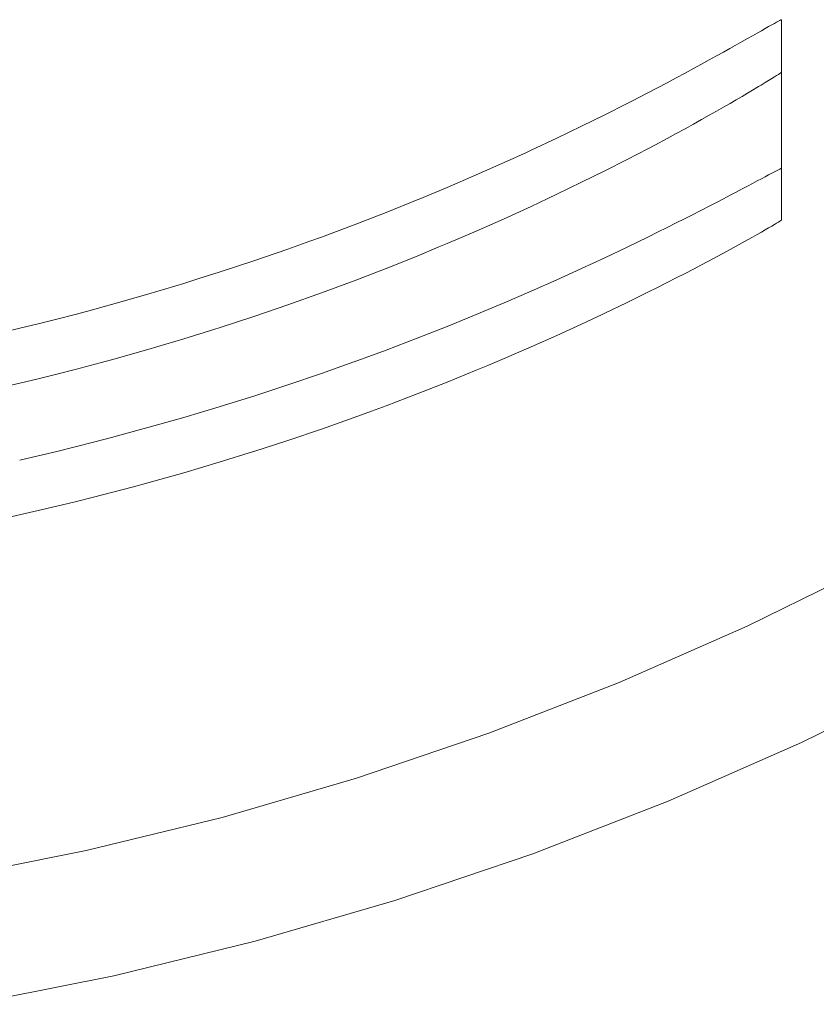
# Model space of a CAD drawing. Header units: millimetres. Extents: x -566 to 589, y -589 to 566.
# Tile 44 of 88: x 14 to 33, y -77 to -54. Entities that reach past the tile are written whole.
import ezdxf

# ---------------------------------------------------------------- set-up
doc = ezdxf.new("R2010")
doc.units = ezdxf.units.MM
doc.header["$LTSCALE"] = 50
doc.layers.add('ENERGY LIGHT RTP', color=7, linetype='Continuous', lineweight=5)

msp = doc.modelspace()

# ---------------------------------------------------------------- linework, layer by layer
at = {"layer": 'ENERGY LIGHT RTP', "color": 7, "linetype": 'Continuous', "lineweight": 5, "transparency": 33554687}
for points, invisible_edges in [([(26.009, -28.765, 5796.985), (27.239, -27.588, 5796.985), (52.684, -53.033, -1400.015), (50.32, -55.296, -1400.015)], 10), ([(54.805, -55.154, -1400), (57.159, -52.696, -1400), (30.617, -28.375, 5800), (29.349, -29.698, 5800)], 10), ([(24.729, -29.887, 5796.985), (26.009, -28.765, 5796.985), (50.32, -55.296, -1400.015), (47.86, -57.453, -1400.015)], 10), ([(23.402, -30.953, 5796.985), (24.729, -29.887, 5796.985), (47.86, -57.453, -1400.015), (45.308, -59.502, -1400.015)], 10), ([(52.347, -57.508, -1400), (54.805, -55.154, -1400), (29.349, -29.698, 5800), (28.026, -30.966, 5800)], 10), ([(22.029, -31.959, 5796.985), (23.402, -30.953, 5796.985), (45.308, -59.502, -1400.015), (42.669, -61.436, -1400.015)], 10), ([(49.788, -59.751, -1400), (52.347, -57.508, -1400), (28.026, -30.966, 5800), (26.648, -32.174, 5800)], 10), ([(20.614, -32.905, 5796.985), (22.029, -31.959, 5796.985), (42.669, -61.436, -1400.015), (39.948, -63.254, -1400.015)], 10), ([(47.134, -61.882, -1400), (49.788, -59.751, -1400), (26.648, -32.174, 5800), (25.219, -33.321, 5800)], 10), ([(20.614, -32.905, 5796.985), (39.948, -63.254, -1400.015), (32.151, -53.795, 1030)], 11), ([(44.39, -63.894, -1400), (47.134, -61.882, -1400), (25.219, -33.321, 5800), (23.741, -34.404, 5800)], 10), ([(30.941, -54.468, 1036.839), (17.666, -34.607, 5796.985), (19.158, -33.788, 5796.985)], 9), ([(19.158, -33.788, 5796.985), (31.469, -54.171, 1035.176), (31.352, -54.237, 1035.597)], 9), ([(19.158, -33.788, 5796.985), (31.578, -54.109, 1034.755), (31.469, -54.171, 1035.176)], 9), ([(19.158, -33.788, 5796.985), (31.677, -54.053, 1034.329), (31.578, -54.109, 1034.755)], 9), ([(19.158, -33.788, 5796.985), (31.766, -54.002, 1033.903), (31.677, -54.053, 1034.329)], 9), ([(19.158, -33.788, 5796.985), (31.847, -53.957, 1033.473), (31.766, -54.002, 1033.903)], 9), ([(19.158, -33.788, 5796.985), (31.918, -53.917, 1033.042), (31.847, -53.957, 1033.473)], 9), ([(19.158, -33.788, 5796.985), (31.98, -53.882, 1032.611), (31.918, -53.917, 1033.042)], 9), ([(19.158, -33.788, 5796.985), (32.032, -53.854, 1032.177), (31.98, -53.882, 1032.611)], 9), ([(19.158, -33.788, 5796.985), (32.075, -53.83, 1031.743), (32.032, -53.854, 1032.177)], 9), ([(19.158, -33.788, 5796.985), (32.108, -53.813, 1031.308), (32.075, -53.83, 1031.743)], 9), ([(19.158, -33.788, 5796.985), (32.132, -53.801, 1030.872), (32.108, -53.813, 1031.308)], 9), ([(19.158, -33.788, 5796.985), (32.146, -53.795, 1030.437), (32.132, -53.801, 1030.872)], 9), ([(32.151, -53.795, 1030), (32.146, -53.795, 1030.437), (19.158, -33.788, 5796.985)], 10), ([(31.352, -54.237, 1035.597), (31.225, -54.308, 1036.014), (19.158, -33.788, 5796.985)], 10), ([(19.158, -33.788, 5796.985), (31.06, -54.401, 1036.516), (30.941, -54.468, 1036.839)], 9), ([(31.225, -54.308, 1036.014), (31.06, -54.401, 1036.516), (19.158, -33.788, 5796.985)], 10), ([(41.56, -65.785, -1400), (44.39, -63.894, -1400), (23.741, -34.404, 5800), (22.218, -35.422, 5800)], 10), ([(28.534, -55.756, 1041.472), (16.139, -35.36, 5796.985), (17.666, -34.607, 5796.985)], 9), ([(17.666, -34.607, 5796.985), (29.471, -55.268, 1040), (29.249, -55.386, 1040.376)], 9), ([(17.666, -34.607, 5796.985), (29.686, -55.154, 1039.62), (29.471, -55.268, 1040)], 9), ([(17.666, -34.607, 5796.985), (29.891, -55.044, 1039.235), (29.686, -55.154, 1039.62)], 9), ([(17.666, -34.607, 5796.985), (30.088, -54.937, 1038.846), (29.891, -55.044, 1039.235)], 9), ([(17.666, -34.607, 5796.985), (30.277, -54.835, 1038.452), (30.088, -54.937, 1038.846)], 9), ([(17.666, -34.607, 5796.985), (30.457, -54.736, 1038.055), (30.277, -54.835, 1038.452)], 9), ([(17.666, -34.607, 5796.985), (30.629, -54.642, 1037.654), (30.457, -54.736, 1038.055)], 9), ([(17.666, -34.607, 5796.985), (30.791, -54.551, 1037.249), (30.629, -54.642, 1037.654)], 9), ([(29.249, -55.386, 1040.376), (29.019, -55.506, 1040.746), (17.666, -34.607, 5796.985)], 10), ([(30.941, -54.468, 1036.839), (30.791, -54.551, 1037.249), (17.666, -34.607, 5796.985)], 10), ([(17.666, -34.607, 5796.985), (28.646, -55.698, 1041.31), (28.534, -55.756, 1041.472)], 9), ([(29.019, -55.506, 1040.746), (28.646, -55.698, 1041.31), (17.666, -34.607, 5796.985)], 10), ([(25.663, -57.134, 1044.746), (14.581, -36.045, 5796.985), (16.139, -35.36, 5796.985)], 9), ([(16.139, -35.36, 5796.985), (26.896, -56.562, 1043.512), (26.293, -56.846, 1044.142)], 9), ([(16.139, -35.36, 5796.985), (27.472, -56.285, 1042.856), (26.896, -56.562, 1043.512)], 9), ([(16.139, -35.36, 5796.985), (28.018, -56.016, 1042.175), (27.472, -56.285, 1042.856)], 9), ([(28.534, -55.756, 1041.472), (28.018, -56.016, 1042.175), (16.139, -35.36, 5796.985)], 10), ([(16.139, -35.36, 5796.985), (26.182, -56.896, 1044.248), (25.663, -57.134, 1044.746)], 9), ([(26.293, -56.846, 1044.142), (26.182, -56.896, 1044.248), (16.139, -35.36, 5796.985)], 10), ([(38.651, -67.55, -1400), (41.56, -65.785, -1400), (22.218, -35.422, 5800), (20.651, -36.373, 5800)], 10), ([(23.622, -58.01, 1046.383), (12.995, -36.662, 5796.985), (14.581, -36.045, 5796.985)], 9), ([(14.581, -36.045, 5796.985), (25.007, -57.425, 1045.321), (24.326, -57.717, 1045.867)], 9), ([(14.581, -36.045, 5796.985), (25.663, -57.134, 1044.746), (25.007, -57.425, 1045.321)], 9), ([(14.581, -36.045, 5796.985), (23.671, -57.99, 1046.347), (23.622, -58.01, 1046.383)], 9), ([(24.326, -57.717, 1045.867), (23.671, -57.99, 1046.347), (14.581, -36.045, 5796.985)], 10), ([(20.651, -36.373, 5800), (19.044, -37.254, 5800), (30.036, -58.37, 1038.95)], 10), ([(38.651, -67.55, -1400), (20.651, -36.373, 5800), (32.151, -57.271, 1030)], 11), ([(20.651, -36.373, 5800), (32.146, -57.271, 1030.437), (32.151, -57.271, 1030)], 9), ([(20.651, -36.373, 5800), (30.277, -58.247, 1038.452), (30.457, -58.154, 1038.056)], 9), ([(30.457, -58.154, 1038.056), (30.629, -58.065, 1037.654), (20.651, -36.373, 5800)], 10), ([(30.629, -58.065, 1037.654), (30.791, -57.981, 1037.25), (20.651, -36.373, 5800)], 10), ([(30.791, -57.981, 1037.25), (30.945, -57.9, 1036.84), (20.651, -36.373, 5800)], 10), ([(30.945, -57.9, 1036.84), (31.089, -57.824, 1036.43), (20.651, -36.373, 5800)], 10), ([(31.089, -57.824, 1036.43), (31.225, -57.752, 1036.014), (20.651, -36.373, 5800)], 10), ([(31.225, -57.752, 1036.014), (31.352, -57.685, 1035.596), (20.651, -36.373, 5800)], 10), ([(31.352, -57.685, 1035.596), (31.469, -57.623, 1035.176), (20.651, -36.373, 5800)], 10), ([(31.469, -57.623, 1035.176), (31.578, -57.565, 1034.754), (20.651, -36.373, 5800)], 10), ([(31.578, -57.565, 1034.754), (31.677, -57.513, 1034.329), (20.651, -36.373, 5800)], 10), ([(31.677, -57.513, 1034.329), (31.767, -57.465, 1033.902), (20.651, -36.373, 5800)], 10), ([(31.767, -57.465, 1033.902), (31.847, -57.422, 1033.473), (20.651, -36.373, 5800)], 10), ([(31.847, -57.422, 1033.473), (31.918, -57.385, 1033.043), (20.651, -36.373, 5800)], 10), ([(31.918, -57.385, 1033.043), (31.98, -57.353, 1032.611), (20.651, -36.373, 5800)], 10), ([(31.98, -57.353, 1032.611), (32.032, -57.326, 1032.178), (20.651, -36.373, 5800)], 10), ([(32.032, -57.326, 1032.178), (32.075, -57.304, 1031.743), (20.651, -36.373, 5800)], 10), ([(32.075, -57.304, 1031.743), (32.108, -57.288, 1031.309), (20.651, -36.373, 5800)], 10), ([(32.108, -57.288, 1031.309), (32.132, -57.277, 1030.872), (20.651, -36.373, 5800)], 10), ([(32.132, -57.277, 1030.872), (32.146, -57.271, 1030.437), (20.651, -36.373, 5800)], 10), ([(30.036, -58.37, 1038.95), (30.277, -58.247, 1038.452), (20.651, -36.373, 5800)], 10), ([(20.603, -59.159, 1048.126), (11.383, -37.209, 5796.985), (12.995, -36.662, 5796.985)], 9), ([(12.995, -36.662, 5796.985), (22.897, -58.302, 1046.868), (22.151, -58.592, 1047.321)], 9), ([(22.151, -58.592, 1047.321), (21.386, -58.878, 1047.74), (12.995, -36.662, 5796.985)], 10), ([(12.995, -36.662, 5796.985), (23.622, -58.01, 1046.383), (22.897, -58.302, 1046.868)], 9), ([(12.995, -36.662, 5796.985), (21.116, -58.974, 1047.873), (20.603, -59.159, 1048.126)], 9), ([(21.386, -58.878, 1047.74), (21.116, -58.974, 1047.873), (12.995, -36.662, 5796.985)], 10), ([(18.165, -59.961, 1049.074), (9.749, -37.686, 5796.985), (11.383, -37.209, 5796.985)], 9), ([(20.603, -59.159, 1048.126), (19.805, -59.434, 1048.478), (11.383, -37.209, 5796.985)], 10), ([(19.805, -59.434, 1048.478), (18.991, -59.701, 1048.794), (11.383, -37.209, 5796.985)], 10), ([(11.383, -37.209, 5796.985), (18.521, -59.849, 1048.953), (18.165, -59.961, 1049.074)], 9), ([(18.991, -59.701, 1048.794), (18.521, -59.849, 1048.953), (11.383, -37.209, 5796.985)], 10), ([(19.044, -37.254, 5800), (17.401, -38.065, 5800), (27.453, -59.622, 1042.877)], 10), ([(19.044, -37.254, 5800), (29.685, -58.548, 1039.62), (29.891, -58.444, 1039.235)], 9), ([(19.044, -37.254, 5800), (28.534, -59.114, 1041.472), (28.78, -58.995, 1041.111)], 9), ([(28.78, -58.995, 1041.111), (29.019, -58.879, 1040.746), (19.044, -37.254, 5800)], 10), ([(29.019, -58.879, 1040.746), (29.249, -58.765, 1040.375), (19.044, -37.254, 5800)], 10), ([(29.249, -58.765, 1040.375), (29.471, -58.655, 1040), (19.044, -37.254, 5800)], 10), ([(29.471, -58.655, 1040), (29.685, -58.548, 1039.62), (19.044, -37.254, 5800)], 10), ([(19.044, -37.254, 5800), (28.018, -59.359, 1042.175), (28.534, -59.114, 1041.472)], 9), ([(27.453, -59.622, 1042.877), (27.472, -59.613, 1042.856), (19.044, -37.254, 5800)], 10), ([(27.472, -59.613, 1042.856), (28.018, -59.359, 1042.175), (19.044, -37.254, 5800)], 10), ([(29.891, -58.444, 1039.235), (30.036, -58.37, 1038.95), (19.044, -37.254, 5800)], 10), ([(15.623, -60.684, 1049.693), (8.095, -38.09, 5796.985), (9.749, -37.686, 5796.985)], 9), ([(9.749, -37.686, 5796.985), (17.327, -60.212, 1049.319), (16.48, -60.454, 1049.526)], 9), ([(18.165, -59.961, 1049.074), (17.327, -60.212, 1049.319), (9.749, -37.686, 5796.985)], 10), ([(9.749, -37.686, 5796.985), (15.892, -60.614, 1049.647), (15.623, -60.684, 1049.693)], 9), ([(16.48, -60.454, 1049.526), (15.892, -60.614, 1049.647), (9.749, -37.686, 5796.985)], 10), ([(8.095, -38.09, 5796.985), (15.194, -60.796, 1049.767), (14.761, -60.904, 1049.829)], 9), ([(14.761, -60.904, 1049.829), (14.329, -61.01, 1049.881), (8.095, -38.09, 5796.985)], 10), ([(14.329, -61.01, 1049.881), (13.894, -61.113, 1049.924), (8.095, -38.09, 5796.985)], 10), ([(15.623, -60.684, 1049.693), (15.194, -60.796, 1049.767), (8.095, -38.09, 5796.985)], 10), ([(17.401, -38.065, 5800), (15.724, -38.803, 5800), (24.821, -60.765, 1045.47)], 10), ([(24.821, -60.765, 1045.47), (25.007, -60.69, 1045.321), (17.401, -38.065, 5800)], 10), ([(25.007, -60.69, 1045.321), (25.663, -60.414, 1044.746), (17.401, -38.065, 5800)], 10), ([(25.663, -60.414, 1044.746), (26.293, -60.142, 1044.142), (17.401, -38.065, 5800)], 10), ([(26.293, -60.142, 1044.142), (26.896, -59.875, 1043.512), (17.401, -38.065, 5800)], 10), ([(26.896, -59.875, 1043.512), (27.453, -59.622, 1042.877), (17.401, -38.065, 5800)], 10), ([(15.724, -38.803, 5800), (14.016, -39.467, 5800), (22.143, -61.797, 1047.325)], 10), ([(15.724, -38.803, 5800), (22.897, -61.52, 1046.868), (23.622, -61.244, 1046.383)], 9), ([(22.143, -61.797, 1047.325), (22.151, -61.795, 1047.32), (15.724, -38.803, 5800)], 10), ([(22.151, -61.795, 1047.32), (22.897, -61.52, 1046.868), (15.724, -38.803, 5800)], 10), ([(23.622, -61.244, 1046.383), (24.326, -60.966, 1045.867), (15.724, -38.803, 5800)], 10), ([(24.326, -60.966, 1045.867), (24.821, -60.765, 1045.47), (15.724, -38.803, 5800)], 10), ([(14.016, -39.467, 5800), (12.281, -40.056, 5800), (19.424, -62.712, 1048.626)], 10), ([(14.016, -39.467, 5800), (20.603, -62.332, 1048.126), (21.386, -62.066, 1047.74)], 9), ([(14.016, -39.467, 5800), (19.805, -62.593, 1048.478), (20.603, -62.332, 1048.126)], 9), ([(19.424, -62.712, 1048.626), (19.805, -62.593, 1048.478), (14.016, -39.467, 5800)], 10), ([(21.386, -62.066, 1047.74), (22.143, -61.797, 1047.325), (14.016, -39.467, 5800)], 10), ([(12.281, -40.056, 5800), (10.521, -40.569, 5800), (16.669, -63.511, 1049.48)], 10), ([(12.281, -40.056, 5800), (18.165, -63.094, 1049.074), (18.991, -62.847, 1048.794)], 9), ([(12.281, -40.056, 5800), (17.327, -63.333, 1049.319), (18.165, -63.094, 1049.074)], 9), ([(16.669, -63.511, 1049.48), (17.327, -63.333, 1049.319), (12.281, -40.056, 5800)], 10), ([(18.991, -62.847, 1048.794), (19.424, -62.712, 1048.626), (12.281, -40.056, 5800)], 10), ([(10.521, -40.569, 5800), (15.624, -63.782, 1049.696), (16.053, -63.673, 1049.616)], 9), ([(10.521, -40.569, 5800), (15.194, -63.888, 1049.767), (15.624, -63.782, 1049.696)], 9), ([(10.521, -40.569, 5800), (14.761, -63.991, 1049.829), (15.194, -63.888, 1049.767)], 9), ([(10.521, -40.569, 5800), (14.329, -64.091, 1049.881), (14.761, -63.991, 1049.829)], 9), ([(16.053, -63.673, 1049.616), (16.48, -63.562, 1049.526), (10.521, -40.569, 5800)], 10), ([(16.48, -63.562, 1049.526), (16.669, -63.511, 1049.48), (10.521, -40.569, 5800)], 10), ([(32.032, -57.326, 1032.178), (31.98, -57.353, 1032.611), (31.98, -53.882, 1032.611), (32.032, -53.854, 1032.177)], 10), ([(32.032, -53.854, 1032.177), (32.075, -53.83, 1031.743), (32.075, -57.304, 1031.743), (32.032, -57.326, 1032.178)], 10), ([(32.108, -57.288, 1031.309), (32.075, -57.304, 1031.743), (32.075, -53.83, 1031.743), (32.108, -53.813, 1031.308)], 10), ([(32.108, -53.813, 1031.308), (32.132, -53.801, 1030.872), (32.132, -57.277, 1030.872), (32.108, -57.288, 1031.309)], 10), ([(32.146, -57.271, 1030.437), (32.132, -57.277, 1030.872), (32.132, -53.801, 1030.872), (32.146, -53.795, 1030.437)], 10), ([(32.146, -53.795, 1030.437), (32.151, -53.795, 1030), (32.151, -57.271, 1030), (32.146, -57.271, 1030.437)], 8), ([(39.948, -63.254, -1400.015), (32.151, -55.018, 820), (32.151, -53.795, 1030)], 9), ([(31.578, -54.109, 1034.755), (31.677, -54.053, 1034.329), (31.677, -57.513, 1034.329)], 10), ([(31.767, -57.465, 1033.902), (31.677, -54.053, 1034.329), (31.766, -54.002, 1033.903)], 9), ([(31.767, -57.465, 1033.902), (31.677, -57.513, 1034.329), (31.677, -54.053, 1034.329)], 10), ([(31.766, -54.002, 1033.903), (31.847, -53.957, 1033.473), (31.847, -57.422, 1033.473)], 10), ([(31.766, -54.002, 1033.903), (31.847, -57.422, 1033.473), (31.767, -57.465, 1033.902)], 9), ([(31.918, -57.385, 1033.043), (31.847, -53.957, 1033.473), (31.918, -53.917, 1033.042)], 9), ([(31.918, -57.385, 1033.043), (31.847, -57.422, 1033.473), (31.847, -53.957, 1033.473)], 10), ([(31.918, -53.917, 1033.042), (31.98, -53.882, 1032.611), (31.98, -57.353, 1032.611)], 10), ([(31.918, -53.917, 1033.042), (31.98, -57.353, 1032.611), (31.918, -57.385, 1033.043)], 9), ([(31.06, -54.401, 1036.516), (31.225, -54.308, 1036.014), (31.225, -57.752, 1036.014)], 10), ([(31.225, -54.308, 1036.014), (31.352, -54.237, 1035.597), (31.469, -57.623, 1035.176)], 10), ([(31.469, -57.623, 1035.176), (31.352, -57.685, 1035.596), (31.225, -54.308, 1036.014)], 10), ([(31.352, -57.685, 1035.596), (31.225, -57.752, 1036.014), (31.225, -54.308, 1036.014)], 10), ([(31.352, -54.237, 1035.597), (31.469, -54.171, 1035.176), (31.469, -57.623, 1035.176)], 10), ([(31.469, -54.171, 1035.176), (31.578, -54.109, 1034.755), (31.677, -57.513, 1034.329)], 10), ([(31.677, -57.513, 1034.329), (31.578, -57.565, 1034.754), (31.469, -54.171, 1035.176)], 10), ([(31.578, -57.565, 1034.754), (31.469, -57.623, 1035.176), (31.469, -54.171, 1035.176)], 10), ([(30.629, -54.642, 1037.654), (30.791, -54.551, 1037.249), (30.945, -57.9, 1036.84)], 10), ([(30.791, -54.551, 1037.249), (30.941, -54.468, 1036.839), (30.945, -57.9, 1036.84)], 10), ([(30.941, -54.468, 1036.839), (31.06, -54.401, 1036.516), (31.225, -57.752, 1036.014)], 10), ([(31.225, -57.752, 1036.014), (31.089, -57.824, 1036.43), (30.941, -54.468, 1036.839)], 10), ([(31.089, -57.824, 1036.43), (30.945, -57.9, 1036.84), (30.941, -54.468, 1036.839)], 10), ([(30.277, -54.835, 1038.452), (30.457, -54.736, 1038.055), (30.629, -58.065, 1037.654)], 10), ([(30.457, -54.736, 1038.055), (30.629, -54.642, 1037.654), (30.629, -58.065, 1037.654)], 10), ([(30.945, -57.9, 1036.84), (30.791, -57.981, 1037.25), (30.629, -54.642, 1037.654)], 10), ([(30.791, -57.981, 1037.25), (30.629, -58.065, 1037.654), (30.629, -54.642, 1037.654)], 10), ([(29.891, -55.044, 1039.235), (30.088, -54.937, 1038.846), (30.277, -58.247, 1038.452)], 10), ([(30.088, -54.937, 1038.846), (30.277, -54.835, 1038.452), (30.277, -58.247, 1038.452)], 10), ([(30.629, -58.065, 1037.654), (30.457, -58.154, 1038.056), (30.277, -54.835, 1038.452)], 10), ([(30.457, -58.154, 1038.056), (30.277, -58.247, 1038.452), (30.277, -54.835, 1038.452)], 10), ([(32.146, -58.48, 819.563), (32.151, -58.475, 820), (32.151, -55.018, 820), (32.146, -55.023, 819.563)], 8), ([(39.948, -63.254, -1400.015), (32.146, -55.023, 819.563), (32.151, -55.018, 820)], 9), ([(29.471, -55.268, 1040), (29.686, -55.154, 1039.62), (29.891, -58.444, 1039.235)], 10), ([(29.686, -55.154, 1039.62), (29.891, -55.044, 1039.235), (29.891, -58.444, 1039.235)], 10), ([(30.277, -58.247, 1038.452), (30.036, -58.37, 1038.95), (29.891, -55.044, 1039.235)], 10), ([(30.036, -58.37, 1038.95), (29.891, -58.444, 1039.235), (29.891, -55.044, 1039.235)], 10), ([(31.847, -58.663, 816.527), (31.847, -55.216, 816.527), (31.767, -55.266, 816.098)], 9), ([(39.948, -63.254, -1400.015), (31.767, -55.266, 816.098), (31.847, -55.216, 816.527)], 9), ([(31.918, -55.172, 816.957), (31.847, -55.216, 816.527), (31.918, -58.621, 816.958)], 10), ([(31.847, -55.216, 816.527), (31.918, -55.172, 816.957), (39.948, -63.254, -1400.015)], 10), ([(31.847, -55.216, 816.527), (31.847, -58.663, 816.527), (31.918, -58.621, 816.958)], 9), ([(31.98, -58.585, 817.389), (31.98, -55.134, 817.389), (31.918, -55.172, 816.957)], 9), ([(31.918, -55.172, 816.957), (31.98, -55.134, 817.389), (39.948, -63.254, -1400.015)], 10), ([(31.918, -58.621, 816.958), (31.98, -58.585, 817.389), (31.918, -55.172, 816.957)], 10), ([(32.032, -55.1, 817.822), (31.98, -55.134, 817.389), (32.032, -58.554, 817.823)], 10), ([(31.98, -55.134, 817.389), (32.032, -55.1, 817.822), (39.948, -63.254, -1400.015)], 10), ([(31.98, -55.134, 817.389), (31.98, -58.585, 817.389), (32.032, -58.554, 817.823)], 9), ([(32.075, -58.527, 818.257), (32.075, -55.073, 818.257), (32.032, -55.1, 817.822)], 9), ([(32.032, -55.1, 817.822), (32.075, -55.073, 818.257), (39.948, -63.254, -1400.015)], 10), ([(32.032, -58.554, 817.823), (32.075, -58.527, 818.257), (32.032, -55.1, 817.822)], 10), ([(32.108, -55.051, 818.691), (32.075, -55.073, 818.257), (32.075, -58.527, 818.257), (32.108, -58.507, 818.692)], 10), ([(32.075, -55.073, 818.257), (32.108, -55.051, 818.691), (39.948, -63.254, -1400.015)], 10), ([(32.108, -58.507, 818.692), (32.132, -58.491, 819.128), (32.132, -55.034, 819.128), (32.108, -55.051, 818.691)], 10), ([(32.108, -55.051, 818.691), (32.132, -55.034, 819.128), (39.948, -63.254, -1400.015)], 10), ([(32.146, -55.023, 819.563), (32.132, -55.034, 819.128), (32.132, -58.491, 819.128), (32.146, -58.48, 819.563)], 10), ([(32.132, -55.034, 819.128), (32.146, -55.023, 819.563), (39.948, -63.254, -1400.015)], 10), ([(29.019, -55.506, 1040.746), (29.249, -55.386, 1040.376), (29.471, -58.655, 1040)], 10), ([(29.249, -55.386, 1040.376), (29.471, -55.268, 1040), (29.471, -58.655, 1040)], 10), ([(29.891, -58.444, 1039.235), (29.685, -58.548, 1039.62), (29.471, -55.268, 1040)], 10), ([(29.685, -58.548, 1039.62), (29.471, -58.655, 1040), (29.471, -55.268, 1040)], 10), ([(31.469, -58.878, 814.824), (31.469, -55.445, 814.824), (31.352, -55.514, 814.404)], 9), ([(31.352, -55.514, 814.404), (31.469, -55.445, 814.824), (37.151, -64.952, -1400.015)], 10), ([(31.677, -58.761, 815.671), (31.612, -55.359, 815.39), (31.469, -55.445, 814.824)], 9), ([(31.469, -55.445, 814.824), (31.612, -55.359, 815.39), (37.151, -64.952, -1400.015)], 10), ([(31.469, -55.445, 814.824), (31.578, -58.817, 815.245), (31.677, -58.761, 815.671)], 9), ([(31.469, -55.445, 814.824), (31.469, -58.878, 814.824), (31.578, -58.817, 815.245)], 9), ([(31.677, -58.761, 815.671), (31.674, -55.322, 815.672), (31.612, -55.359, 815.39)], 9), ([(31.612, -55.359, 815.39), (31.674, -55.322, 815.672), (39.948, -63.254, -1400.015)], 10), ([(39.948, -63.254, -1400.015), (37.151, -64.952, -1400.015), (31.612, -55.359, 815.39)], 10), ([(31.767, -55.266, 816.098), (31.674, -55.322, 815.672), (31.766, -58.71, 816.097)], 10), ([(31.674, -55.322, 815.672), (31.767, -55.266, 816.098), (39.948, -63.254, -1400.015)], 10), ([(31.674, -55.322, 815.672), (31.677, -58.761, 815.671), (31.766, -58.71, 816.097)], 9), ([(31.766, -58.71, 816.097), (31.847, -58.663, 816.527), (31.767, -55.266, 816.098)], 10), ([(28.534, -55.756, 1041.472), (28.646, -55.698, 1041.31), (29.019, -58.879, 1040.746)], 10), ([(28.646, -55.698, 1041.31), (29.019, -55.506, 1040.746), (29.019, -58.879, 1040.746)], 10), ([(29.471, -58.655, 1040), (29.249, -58.765, 1040.375), (29.019, -55.506, 1040.746)], 10), ([(29.249, -58.765, 1040.375), (29.019, -58.879, 1040.746), (29.019, -55.506, 1040.746)], 10), ([(31.225, -59.014, 813.986), (31.089, -55.668, 813.57), (30.945, -55.752, 813.16)], 9), ([(30.945, -55.752, 813.16), (31.089, -55.668, 813.57), (37.151, -64.952, -1400.015)], 10), ([(31.225, -59.014, 813.986), (31.225, -55.589, 813.986), (31.089, -55.668, 813.57)], 9), ([(31.089, -55.668, 813.57), (31.225, -55.589, 813.986), (37.151, -64.952, -1400.015)], 10), ([(31.469, -58.878, 814.824), (31.352, -55.514, 814.404), (31.225, -55.589, 813.986)], 9), ([(31.225, -55.589, 813.986), (31.352, -55.514, 814.404), (37.151, -64.952, -1400.015)], 10), ([(31.225, -55.589, 813.986), (31.225, -59.014, 813.986), (31.352, -58.944, 814.403)], 9), ([(31.225, -55.589, 813.986), (31.352, -58.944, 814.403), (31.469, -58.878, 814.824)], 9), ([(28.018, -59.359, 1042.175), (28.018, -56.016, 1042.175), (28.534, -55.756, 1041.472), (28.534, -59.114, 1041.472)], 5), ([(29.019, -58.879, 1040.746), (28.78, -58.995, 1041.111), (28.534, -55.756, 1041.472)], 10), ([(28.78, -58.995, 1041.111), (28.534, -59.114, 1041.472), (28.534, -55.756, 1041.472)], 10), ([(30.629, -59.339, 812.346), (30.629, -55.933, 812.346), (30.457, -56.03, 811.944)], 9), ([(30.457, -56.03, 811.944), (30.629, -55.933, 812.346), (37.151, -64.952, -1400.015)], 10), ([(30.945, -59.168, 813.16), (30.791, -55.84, 812.75), (30.629, -55.933, 812.346)], 9), ([(30.629, -55.933, 812.346), (30.791, -55.84, 812.75), (37.151, -64.952, -1400.015)], 10), ([(30.629, -55.933, 812.346), (30.629, -59.339, 812.346), (30.791, -59.252, 812.751)], 9), ([(30.629, -55.933, 812.346), (30.791, -59.252, 812.751), (30.945, -59.168, 813.16)], 9), ([(30.945, -59.168, 813.16), (30.945, -55.752, 813.16), (30.791, -55.84, 812.75)], 9), ([(30.791, -55.84, 812.75), (30.945, -55.752, 813.16), (37.151, -64.952, -1400.015)], 10), ([(30.945, -55.752, 813.16), (30.945, -59.168, 813.16), (31.089, -59.089, 813.571)], 9), ([(30.945, -55.752, 813.16), (31.089, -59.089, 813.571), (31.225, -59.014, 813.986)], 9), ([(27.472, -59.613, 1042.856), (27.472, -56.285, 1042.856), (28.018, -56.016, 1042.175), (28.018, -59.359, 1042.175)], 5), ([(30.277, -59.526, 811.548), (30.277, -56.131, 811.548), (30.088, -56.236, 811.154)], 9), ([(30.088, -56.236, 811.154), (30.277, -56.131, 811.548), (37.151, -64.952, -1400.015)], 10), ([(30.629, -59.339, 812.346), (30.457, -56.03, 811.944), (30.277, -56.131, 811.548)], 9), ([(30.277, -56.131, 811.548), (30.457, -56.03, 811.944), (37.151, -64.952, -1400.015)], 10), ([(30.277, -56.131, 811.548), (30.56, -59.376, 812.183), (30.629, -59.339, 812.346)], 9), ([(30.277, -56.131, 811.548), (30.277, -59.526, 811.548), (30.56, -59.376, 812.183)], 9), ([(26.896, -56.562, 1043.512), (27.472, -56.285, 1042.856), (27.472, -59.613, 1042.856), (27.453, -59.622, 1042.877)], 10), ([(29.891, -59.727, 810.765), (29.891, -56.344, 810.765), (29.685, -56.456, 810.38)], 9), ([(29.685, -56.456, 810.38), (29.891, -56.344, 810.765), (37.151, -64.952, -1400.015)], 10), ([(30.277, -59.526, 811.548), (30.088, -56.236, 811.154), (29.891, -56.344, 810.765)], 9), ([(29.891, -56.344, 810.765), (30.088, -56.236, 811.154), (37.151, -64.952, -1400.015)], 10), ([(29.891, -56.344, 810.765), (29.891, -59.727, 810.765), (30.088, -59.625, 811.154)], 9), ([(29.891, -56.344, 810.765), (30.088, -59.625, 811.154), (30.277, -59.526, 811.548)], 9), ([(26.293, -60.142, 1044.142), (26.293, -56.846, 1044.142), (26.896, -56.562, 1043.512), (26.896, -59.875, 1043.512)], 5), ([(27.453, -59.622, 1042.877), (26.896, -59.875, 1043.512), (26.896, -56.562, 1043.512)], 10), ([(29.471, -59.942, 810), (29.471, -56.572, 810), (29.181, -56.726, 809.513)], 9), ([(29.181, -56.726, 809.513), (29.471, -56.572, 810), (37.151, -64.952, -1400.015)], 10), ([(29.891, -59.727, 810.765), (29.685, -56.456, 810.38), (29.471, -56.572, 810)], 9), ([(37.151, -64.952, -1400.015), (29.471, -56.572, 810), (29.685, -56.456, 810.38)], 9), ([(29.471, -56.572, 810), (29.471, -59.942, 810), (29.686, -59.833, 810.381)], 9), ([(29.471, -56.572, 810), (29.686, -59.833, 810.381), (29.891, -59.727, 810.765)], 9), ([(26.182, -56.896, 1044.248), (26.293, -56.846, 1044.142), (26.293, -60.142, 1044.142)], 10), ([(29.019, -60.169, 809.254), (29.019, -56.812, 809.254), (28.534, -57.064, 808.528), (28.534, -60.407, 808.528)], 5), ([(34.282, -66.526, -1400.015), (28.534, -57.064, 808.528), (29.019, -56.812, 809.254)], 9), ([(29.471, -59.942, 810), (29.181, -56.726, 809.513), (29.019, -56.812, 809.254)], 9), ([(29.019, -56.812, 809.254), (29.181, -56.726, 809.513), (34.282, -66.526, -1400.015)], 10), ([(29.019, -56.812, 809.254), (29.019, -60.169, 809.254), (29.249, -60.054, 809.624)], 9), ([(29.019, -56.812, 809.254), (29.249, -60.054, 809.624), (29.471, -59.942, 810)], 9), ([(37.151, -64.952, -1400.015), (34.282, -66.526, -1400.015), (29.181, -56.726, 809.513)], 10), ([(26.293, -60.142, 1044.142), (25.663, -60.414, 1044.746), (25.663, -57.134, 1044.746), (26.182, -56.896, 1044.248)], 10), ([(28.534, -60.407, 808.528), (28.534, -57.064, 808.528), (28.018, -57.326, 807.825), (28.018, -60.655, 807.825)], 5), ([(28.018, -57.326, 807.825), (28.534, -57.064, 808.528), (34.282, -66.526, -1400.015)], 10), ([(25.007, -60.69, 1045.321), (25.007, -57.425, 1045.321), (25.663, -57.134, 1044.746), (25.663, -60.414, 1044.746)], 5), ([(38.651, -67.55, -1400), (32.151, -57.271, 1030), (32.151, -58.475, 820)], 9), ([(24.326, -57.717, 1045.867), (25.007, -57.425, 1045.321), (25.007, -60.69, 1045.321), (24.821, -60.765, 1045.47)], 10), ([(27.95, -60.687, 807.74), (28.018, -60.655, 807.825), (28.018, -57.326, 807.825), (27.472, -57.597, 807.144)], 10), ([(27.472, -57.597, 807.144), (28.018, -57.326, 807.825), (34.282, -66.526, -1400.015)], 10), ([(23.671, -57.99, 1046.347), (24.326, -57.717, 1045.867), (24.326, -60.966, 1045.867)], 10), ([(24.821, -60.765, 1045.47), (24.326, -60.966, 1045.867), (24.326, -57.717, 1045.867)], 10), ([(27.472, -60.912, 807.144), (27.472, -57.597, 807.144), (26.896, -57.875, 806.488), (26.896, -61.175, 806.488)], 5), ([(26.896, -57.875, 806.488), (27.472, -57.597, 807.144), (34.282, -66.526, -1400.015)], 10), ([(27.472, -57.597, 807.144), (27.472, -60.912, 807.144), (27.95, -60.687, 807.74)], 9), ([(22.897, -61.52, 1046.868), (22.897, -58.302, 1046.868), (23.622, -58.01, 1046.383), (23.622, -61.244, 1046.383)], 5), ([(24.326, -60.966, 1045.867), (23.622, -61.244, 1046.383), (23.622, -58.01, 1046.383), (23.671, -57.99, 1046.347)], 10), ([(26.685, -57.975, 806.267), (26.293, -58.159, 805.858), (26.293, -61.443, 805.858), (26.896, -61.175, 806.488)], 10), ([(26.293, -58.159, 805.858), (26.685, -57.975, 806.267), (31.347, -67.973, -1400.015)], 10), ([(26.896, -61.175, 806.488), (26.896, -57.875, 806.488), (26.685, -57.975, 806.267)], 9), ([(26.685, -57.975, 806.267), (26.896, -57.875, 806.488), (34.282, -66.526, -1400.015)], 10), ([(34.282, -66.526, -1400.015), (31.347, -67.973, -1400.015), (26.685, -57.975, 806.267)], 10), ([(26.293, -61.443, 805.858), (26.293, -58.159, 805.858), (25.663, -58.447, 805.254), (25.663, -61.716, 805.254)], 5), ([(25.663, -58.447, 805.254), (26.293, -58.159, 805.858), (31.347, -67.973, -1400.015)], 10), ([(22.151, -61.795, 1047.32), (22.151, -58.592, 1047.321), (22.897, -58.302, 1046.868), (22.897, -61.52, 1046.868)], 5), ([(25.281, -61.876, 804.92), (25.663, -61.716, 805.254), (25.663, -58.447, 805.254), (25.007, -58.737, 804.679)], 10), ([(25.007, -58.737, 804.679), (25.663, -58.447, 805.254), (31.347, -67.973, -1400.015)], 10), ([(21.386, -58.878, 1047.74), (22.151, -58.592, 1047.321), (22.151, -61.795, 1047.32)], 10), ([(35.667, -69.187, -1400), (31.847, -58.663, 816.527), (31.766, -58.71, 816.097)], 9), ([(35.667, -69.187, -1400), (31.918, -58.621, 816.958), (31.847, -58.663, 816.527)], 9), ([(35.667, -69.187, -1400), (31.98, -58.585, 817.389), (31.918, -58.621, 816.958)], 9), ([(35.667, -69.187, -1400), (32.032, -58.554, 817.823), (31.98, -58.585, 817.389)], 9), ([(35.667, -69.187, -1400), (32.075, -58.527, 818.257), (32.032, -58.554, 817.823)], 9), ([(35.667, -69.187, -1400), (32.108, -58.507, 818.692), (32.075, -58.527, 818.257)], 9), ([(35.667, -69.187, -1400), (32.132, -58.491, 819.128), (32.108, -58.507, 818.692)], 9), ([(35.667, -69.187, -1400), (32.146, -58.48, 819.563), (32.132, -58.491, 819.128)], 9), ([(35.667, -69.187, -1400), (32.151, -58.475, 820), (32.146, -58.48, 819.563)], 9), ([(32.151, -58.475, 820), (35.667, -69.187, -1400), (38.651, -67.55, -1400)], 9), ([(21.116, -58.974, 1047.873), (21.386, -58.878, 1047.74), (21.386, -62.066, 1047.74)], 10), ([(22.151, -61.795, 1047.32), (22.143, -61.797, 1047.325), (21.386, -58.878, 1047.74)], 10), ([(22.143, -61.797, 1047.325), (21.386, -62.066, 1047.74), (21.386, -58.878, 1047.74)], 10), ([(25.007, -61.992, 804.679), (25.007, -58.737, 804.679), (24.326, -59.03, 804.133), (24.326, -62.268, 804.133)], 5), ([(24.326, -59.03, 804.133), (25.007, -58.737, 804.679), (31.347, -67.973, -1400.015)], 10), ([(25.007, -58.737, 804.679), (25.007, -61.992, 804.679), (25.281, -61.876, 804.92)], 9), ([(35.667, -69.187, -1400), (31.469, -58.878, 814.824), (31.352, -58.944, 814.403)], 9), ([(35.667, -69.187, -1400), (31.578, -58.817, 815.245), (31.469, -58.878, 814.824)], 9), ([(35.667, -69.187, -1400), (31.677, -58.761, 815.671), (31.578, -58.817, 815.245)], 9), ([(35.667, -69.187, -1400), (31.766, -58.71, 816.097), (31.677, -58.761, 815.671)], 9), ([(19.805, -62.593, 1048.478), (19.805, -59.434, 1048.478), (20.603, -59.159, 1048.126), (20.603, -62.332, 1048.126)], 5), ([(21.386, -62.066, 1047.74), (20.603, -62.332, 1048.126), (20.603, -59.159, 1048.126), (21.116, -58.974, 1047.873)], 10), ([(24.135, -59.109, 803.993), (23.622, -59.322, 803.617), (23.622, -62.546, 803.617), (24.326, -62.268, 804.133)], 10), ([(23.622, -59.322, 803.617), (24.135, -59.109, 803.993), (28.352, -69.291, -1400.015)], 10), ([(24.326, -62.268, 804.133), (24.326, -59.03, 804.133), (24.135, -59.109, 803.993)], 9), ([(24.135, -59.109, 803.993), (24.326, -59.03, 804.133), (31.347, -67.973, -1400.015)], 10), ([(31.347, -67.973, -1400.015), (28.352, -69.291, -1400.015), (24.135, -59.109, 803.993)], 10), ([(35.667, -69.187, -1400), (31.089, -59.089, 813.571), (30.945, -59.168, 813.16)], 9), ([(35.667, -69.187, -1400), (31.225, -59.014, 813.986), (31.089, -59.089, 813.571)], 9), ([(35.667, -69.187, -1400), (31.352, -58.944, 814.403), (31.225, -59.014, 813.986)], 9), ([(23.622, -62.546, 803.617), (23.622, -59.322, 803.617), (22.897, -59.612, 803.132), (22.897, -62.821, 803.132)], 5), ([(22.897, -59.612, 803.132), (23.622, -59.322, 803.617), (28.352, -69.291, -1400.015)], 10), ([(35.667, -69.187, -1400), (30.56, -59.376, 812.183), (30.277, -59.526, 811.548)], 9), ([(30.629, -59.339, 812.346), (30.56, -59.376, 812.183), (35.667, -69.187, -1400)], 10), ([(35.667, -69.187, -1400), (30.791, -59.252, 812.751), (30.629, -59.339, 812.346)], 9), ([(35.667, -69.187, -1400), (30.945, -59.168, 813.16), (30.791, -59.252, 812.751)], 9), ([(18.991, -59.701, 1048.794), (19.805, -59.434, 1048.478), (19.805, -62.593, 1048.478), (19.424, -62.712, 1048.626)], 10), ([(22.561, -62.945, 802.928), (22.897, -62.821, 803.132), (22.897, -59.612, 803.132), (22.151, -59.9, 802.679)], 10), ([(22.151, -59.9, 802.679), (22.897, -59.612, 803.132), (28.352, -69.291, -1400.015)], 10), ([(32.615, -70.692, -1400), (30.277, -59.526, 811.548), (30.088, -59.625, 811.154)], 9), ([(30.277, -59.526, 811.548), (32.615, -70.692, -1400), (35.667, -69.187, -1400)], 9), ([(18.991, -62.847, 1048.794), (18.165, -63.094, 1049.074), (18.165, -59.961, 1049.074), (18.521, -59.849, 1048.953)], 10), ([(18.521, -59.849, 1048.953), (18.991, -59.701, 1048.794), (18.991, -62.847, 1048.794)], 10), ([(19.424, -62.712, 1048.626), (18.991, -62.847, 1048.794), (18.991, -59.701, 1048.794)], 10), ([(32.615, -70.692, -1400), (29.686, -59.833, 810.381), (29.471, -59.942, 810)], 9), ([(32.615, -70.692, -1400), (29.891, -59.727, 810.765), (29.686, -59.833, 810.381)], 9), ([(32.615, -70.692, -1400), (30.088, -59.625, 811.154), (29.891, -59.727, 810.765)], 9), ([(17.327, -63.333, 1049.319), (17.327, -60.212, 1049.319), (18.165, -59.961, 1049.074), (18.165, -63.094, 1049.074)], 5), ([(22.151, -63.095, 802.679), (22.151, -59.9, 802.679), (21.536, -60.129, 802.342)], 9), ([(21.536, -60.129, 802.342), (22.151, -59.9, 802.679), (28.352, -69.291, -1400.015)], 10), ([(22.151, -59.9, 802.679), (22.151, -63.095, 802.679), (22.561, -62.945, 802.928)], 9), ([(29.249, -60.054, 809.624), (29.019, -60.169, 809.254), (32.615, -70.692, -1400)], 10), ([(32.615, -70.692, -1400), (29.471, -59.942, 810), (29.249, -60.054, 809.624)], 9), ([(16.48, -60.454, 1049.526), (17.327, -60.212, 1049.319), (17.327, -63.333, 1049.319), (16.669, -63.511, 1049.48)], 10), ([(21.386, -63.365, 802.26), (21.386, -60.184, 802.26), (20.603, -60.463, 801.874), (20.603, -63.63, 801.874)], 5), ([(25.302, -70.477, -1400.015), (20.603, -60.463, 801.874), (21.386, -60.184, 802.26)], 9), ([(21.536, -60.129, 802.342), (21.386, -60.184, 802.26), (21.386, -63.365, 802.26), (22.151, -63.095, 802.679)], 10), ([(21.386, -60.184, 802.26), (21.536, -60.129, 802.342), (25.302, -70.477, -1400.015)], 10), ([(28.352, -69.291, -1400.015), (25.302, -70.477, -1400.015), (21.536, -60.129, 802.342)], 10), ([(29.019, -60.169, 809.254), (28.534, -60.407, 808.528), (32.615, -70.692, -1400)], 10), ([(15.892, -60.614, 1049.647), (16.48, -60.454, 1049.526), (16.48, -63.562, 1049.526)], 10), ([(16.669, -63.511, 1049.48), (16.48, -63.562, 1049.526), (16.48, -60.454, 1049.526)], 10), ([(20.603, -63.63, 801.874), (20.603, -60.463, 801.874), (19.805, -60.736, 801.522), (19.805, -63.889, 801.522)], 5), ([(25.302, -70.477, -1400.015), (19.805, -60.736, 801.522), (20.603, -60.463, 801.874)], 9), ([(32.615, -70.692, -1400), (28.534, -60.407, 808.528), (28.018, -60.655, 807.825)], 9), ([(15.194, -60.796, 1049.767), (15.623, -60.684, 1049.693), (15.624, -63.782, 1049.696)], 10), ([(15.623, -60.684, 1049.693), (15.892, -60.614, 1049.647), (16.48, -63.562, 1049.526)], 10), ([(16.48, -63.562, 1049.526), (16.053, -63.673, 1049.616), (15.623, -60.684, 1049.693)], 10), ([(16.053, -63.673, 1049.616), (15.624, -63.782, 1049.696), (15.623, -60.684, 1049.693)], 10), ([(19.796, -63.892, 801.519), (19.805, -63.889, 801.522), (19.805, -60.736, 801.522), (18.991, -61.001, 801.206)], 10), ([(25.302, -70.477, -1400.015), (18.991, -61.001, 801.206), (19.805, -60.736, 801.522)], 9), ([(32.615, -70.692, -1400), (27.95, -60.687, 807.74), (27.472, -60.912, 807.144)], 9), ([(28.018, -60.655, 807.825), (27.95, -60.687, 807.74), (32.615, -70.692, -1400)], 10), ([(14.329, -61.01, 1049.881), (14.761, -60.904, 1049.829), (14.761, -63.991, 1049.829)], 10), ([(14.761, -60.904, 1049.829), (15.194, -60.796, 1049.767), (15.624, -63.782, 1049.696)], 10), ([(15.624, -63.782, 1049.696), (15.194, -63.888, 1049.767), (14.761, -60.904, 1049.829)], 10), ([(15.194, -63.888, 1049.767), (14.761, -63.991, 1049.829), (14.761, -60.904, 1049.829)], 10), ([(18.991, -64.142, 801.206), (18.991, -61.001, 801.206), (18.894, -61.032, 801.173)], 9), ([(18.894, -61.032, 801.173), (18.991, -61.001, 801.206), (25.302, -70.477, -1400.015)], 10), ([(18.991, -61.001, 801.206), (18.991, -64.142, 801.206), (19.796, -63.892, 801.519)], 9), ([(29.5, -72.063, -1400), (27.472, -60.912, 807.144), (26.896, -61.175, 806.488)], 9), ([(27.472, -60.912, 807.144), (29.5, -72.063, -1400), (32.615, -70.692, -1400)], 9), ([(13.894, -61.113, 1049.924), (14.329, -61.01, 1049.881), (14.761, -63.991, 1049.829)], 10), ([(14.761, -63.991, 1049.829), (14.329, -64.091, 1049.881), (13.894, -61.113, 1049.924)], 10), ([(18.894, -61.032, 801.173), (18.165, -61.259, 800.926), (18.165, -64.386, 800.926), (18.991, -64.142, 801.206)], 10), ([(18.165, -61.259, 800.926), (18.894, -61.032, 801.173), (22.204, -71.529, -1400.015)], 10), ([(25.302, -70.477, -1400.015), (22.204, -71.529, -1400.015), (18.894, -61.032, 801.173)], 10), ([(29.5, -72.063, -1400), (26.896, -61.175, 806.488), (26.293, -61.443, 805.858)], 9), ([(18.165, -64.386, 800.926), (18.165, -61.259, 800.926), (17.327, -61.507, 800.681), (17.327, -64.623, 800.681)], 5), ([(22.204, -71.529, -1400.015), (17.327, -61.507, 800.681), (18.165, -61.259, 800.926)], 9), ([(29.5, -72.063, -1400), (26.293, -61.443, 805.858), (25.663, -61.716, 805.254)], 9), ([(16.991, -64.713, 800.599), (17.327, -64.623, 800.681), (17.327, -61.507, 800.681), (16.48, -61.745, 800.474)], 10), ([(16.48, -61.745, 800.474), (17.327, -61.507, 800.681), (22.204, -71.529, -1400.015)], 10), ([(16.48, -64.85, 800.474), (16.215, -61.817, 800.417), (15.624, -61.973, 800.304)], 9), ([(15.624, -61.973, 800.304), (16.215, -61.817, 800.417), (19.062, -72.444, -1400.015)], 10), ([(16.48, -64.85, 800.474), (16.48, -61.745, 800.474), (16.215, -61.817, 800.417)], 9), ([(16.215, -61.817, 800.417), (16.48, -61.745, 800.474), (22.204, -71.529, -1400.015)], 10), ([(22.204, -71.529, -1400.015), (19.062, -72.444, -1400.015), (16.215, -61.817, 800.417)], 10), ([(16.48, -61.745, 800.474), (16.48, -64.85, 800.474), (16.991, -64.713, 800.599)], 9), ([(29.5, -72.063, -1400), (25.281, -61.876, 804.92), (25.007, -61.992, 804.679)], 9), ([(25.663, -61.716, 805.254), (25.281, -61.876, 804.92), (29.5, -72.063, -1400)], 10), ([(15.624, -65.067, 800.304), (15.194, -62.083, 800.233), (14.761, -62.19, 800.171)], 9), ([(19.062, -72.444, -1400.015), (14.761, -62.19, 800.171), (15.194, -62.083, 800.233)], 9), ([(15.624, -65.067, 800.304), (15.624, -61.973, 800.304), (15.194, -62.083, 800.233)], 9), ([(15.194, -62.083, 800.233), (15.624, -61.973, 800.304), (19.062, -72.444, -1400.015)], 10), ([(15.624, -61.973, 800.304), (16.053, -64.959, 800.384), (16.48, -64.85, 800.474)], 9), ([(15.624, -61.973, 800.304), (15.624, -65.067, 800.304), (16.053, -64.959, 800.384)], 9), ([(26.329, -73.296, -1400), (25.007, -61.992, 804.679), (24.326, -62.268, 804.133)], 9), ([(25.007, -61.992, 804.679), (26.329, -73.296, -1400), (29.5, -72.063, -1400)], 9), ([(14.761, -65.273, 800.171), (14.329, -62.293, 800.119), (13.894, -62.393, 800.08)], 9), ([(13.894, -62.393, 800.08), (14.329, -62.293, 800.119), (19.062, -72.444, -1400.015)], 10), ([(14.761, -65.273, 800.171), (14.761, -62.19, 800.171), (14.329, -62.293, 800.119)], 9), ([(19.062, -72.444, -1400.015), (14.329, -62.293, 800.119), (14.761, -62.19, 800.171)], 9), ([(14.761, -62.19, 800.171), (14.761, -65.273, 800.171), (15.194, -65.171, 800.233)], 9), ([(14.761, -62.19, 800.171), (15.194, -65.171, 800.233), (15.624, -65.067, 800.304)], 9), ([(26.329, -73.296, -1400), (24.326, -62.268, 804.133), (23.622, -62.546, 803.617)], 9), ([(12.588, -62.679, 800.005), (13.023, -62.587, 800.019), (15.884, -73.222, -1400.015)], 10), ([(13.023, -62.587, 800.019), (13.503, -62.483, 800.046), (15.884, -73.222, -1400.015)], 10), ([(13.503, -62.483, 800.046), (13.894, -62.393, 800.08), (19.062, -72.444, -1400.015)], 10), ([(19.062, -72.444, -1400.015), (15.884, -73.222, -1400.015), (13.503, -62.483, 800.046)], 10), ([(13.894, -62.393, 800.08), (14.152, -65.411, 800.1), (14.761, -65.273, 800.171)], 9), ([(26.329, -73.296, -1400), (23.622, -62.546, 803.617), (22.897, -62.821, 803.132)], 9), ([(12.151, -62.767, 800), (12.588, -62.679, 800.005), (15.884, -73.222, -1400.015)], 10), ([(12.151, -62.767, 800), (15.884, -73.222, -1400.015), (12.675, -73.861, -1400.015)], 9), ([(22.897, -62.821, 803.132), (22.561, -62.945, 802.928), (26.329, -73.296, -1400)], 10), ([(26.329, -73.296, -1400), (22.561, -62.945, 802.928), (22.151, -63.095, 802.679)], 9), ([(22.151, -63.095, 802.679), (21.386, -63.365, 802.26), (23.106, -74.39, -1400)], 10), ([(22.151, -63.095, 802.679), (23.106, -74.39, -1400), (26.329, -73.296, -1400)], 9), ([(21.386, -63.365, 802.26), (20.603, -63.63, 801.874), (23.106, -74.39, -1400)], 10), ([(20.603, -63.63, 801.874), (19.805, -63.889, 801.522), (23.106, -74.39, -1400)], 10), ([(23.106, -74.39, -1400), (19.796, -63.892, 801.519), (18.991, -64.142, 801.206)], 9), ([(19.805, -63.889, 801.522), (19.796, -63.892, 801.519), (23.106, -74.39, -1400)], 10), ([(18.991, -64.142, 801.206), (18.165, -64.386, 800.926), (19.839, -75.342, -1400)], 10), ([(18.991, -64.142, 801.206), (19.839, -75.342, -1400), (23.106, -74.39, -1400)], 9), ([(18.165, -64.386, 800.926), (17.327, -64.623, 800.681), (19.839, -75.342, -1400)], 10), ([(17.327, -64.623, 800.681), (16.991, -64.713, 800.599), (19.839, -75.342, -1400)], 10), ([(16.533, -76.151, -1400), (16.48, -64.85, 800.474), (16.053, -64.959, 800.384)], 9), ([(19.839, -75.342, -1400), (16.991, -64.713, 800.599), (16.48, -64.85, 800.474)], 9), ([(16.48, -64.85, 800.474), (16.533, -76.151, -1400), (19.839, -75.342, -1400)], 9), ([(15.624, -65.067, 800.304), (15.194, -65.171, 800.233), (16.533, -76.151, -1400)], 10), ([(16.053, -64.959, 800.384), (15.624, -65.067, 800.304), (16.533, -76.151, -1400)], 10), ([(14.761, -65.273, 800.171), (14.152, -65.411, 800.1), (16.533, -76.151, -1400)], 10), ([(15.194, -65.171, 800.233), (14.761, -65.273, 800.171), (16.533, -76.151, -1400)], 10), ([(13.894, -65.467, 800.079), (13.195, -76.815, -1400), (16.533, -76.151, -1400)], 9), ([(16.533, -76.151, -1400), (14.152, -65.411, 800.1), (13.894, -65.467, 800.079)], 9), ([(35.667, -69.187, -1400), (32.615, -70.692, -1400), (31.347, -67.973, -1400.015), (34.282, -66.526, -1400.015)], 10), ([(32.615, -70.692, -1400), (29.5, -72.063, -1400), (28.352, -69.291, -1400.015), (31.347, -67.973, -1400.015)], 10), ([(29.5, -72.063, -1400), (26.329, -73.296, -1400), (25.302, -70.477, -1400.015), (28.352, -69.291, -1400.015)], 10), ([(26.329, -73.296, -1400), (23.106, -74.39, -1400), (22.204, -71.529, -1400.015), (25.302, -70.477, -1400.015)], 10), ([(23.106, -74.39, -1400), (19.839, -75.342, -1400), (19.062, -72.444, -1400.015), (22.204, -71.529, -1400.015)], 10), ([(19.839, -75.342, -1400), (16.533, -76.151, -1400), (15.884, -73.222, -1400.015), (19.062, -72.444, -1400.015)], 10), ([(16.533, -76.151, -1400), (13.195, -76.815, -1400), (12.675, -73.861, -1400.015), (15.884, -73.222, -1400.015)], 10)]:
    msp.add_3dface(points, dxfattribs=dict(at, invisible_edges=invisible_edges))
msp.add_3dface([(32.151, -55.018, 820), (32.151, -58.475, 820), (32.151, -57.271, 1030), (32.151, -53.795, 1030)], dxfattribs=at)

doc.saveas('drawing.dxf')
